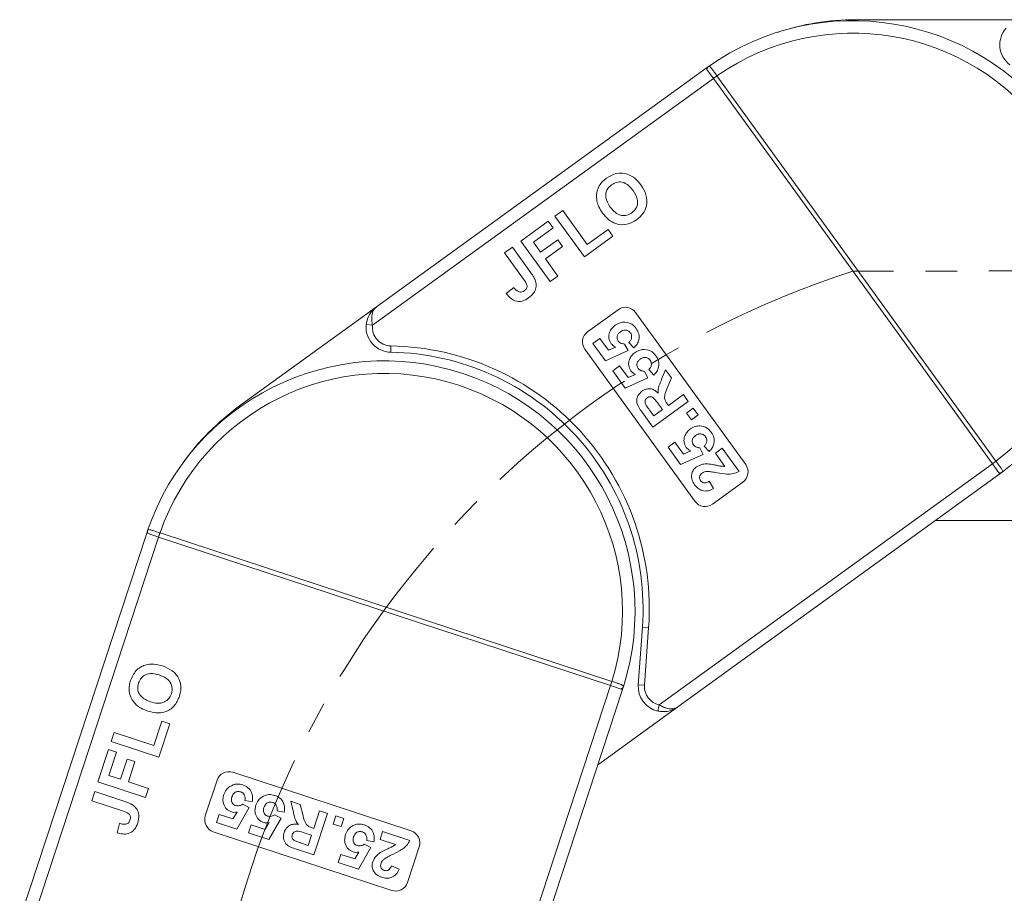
# Model space of a CAD drawing. Header units: millimetres. Extents: x 2628 to 3550, y -116 to 536.
# Tile 8 of 48: x 2937 to 3016, y 271 to 341. Entities that reach past the tile are written whole.
import ezdxf

# ---------------------------------------------------------------- set-up
doc = ezdxf.new("R2010")
doc.units = ezdxf.units.MM
doc.linetypes.add('CENTERX2', pattern=[20.32, 12.7, -2.54, 2.54, -2.54])

msp = doc.modelspace()

# ---------------------------------------------------------------- linework, layer by layer
at = {"color": 7, "linetype": 'Continuous', "lineweight": 15}
for p, q in [((3004.023, 341.136), (3017.523, 341.136)), ((2992.251, 337.396), (2992.06, 337.26)), ((2992.06, 337.26), (2965.735, 318.2)), ((2992.13, 337.162), (2992.06, 337.26)), ((2992.646, 336.45), (2992.13, 337.162)), ((2992.648, 336.447), (2992.931, 336.652)), ((2992.931, 336.652), (2992.929, 336.656)), ((3015.213, 305.878), (2992.931, 336.652)), ((2965.416, 316.734), (2992.646, 336.45)), ((2992.646, 336.45), (2992.648, 336.447)), ((2992.648, 336.447), (3014.929, 305.673)), ((2979.995, 325.438), (2980.618, 325.889)), ((2980.618, 325.889), (2982.573, 323.189)), ((2977.253, 323.453), (2979.455, 325.047)), ((2979.455, 325.047), (2979.846, 324.507)), ((2982.341, 322.198), (2979.995, 325.438)), ((2979.846, 324.507), (2978.267, 323.364)), ((2982.573, 323.189), (2984.234, 324.392)), ((2984.234, 324.392), (2984.625, 323.852)), ((2979.599, 320.213), (2977.253, 323.453)), ((2978.267, 323.364), (2978.839, 322.575)), ((2978.839, 322.575), (2980.21, 323.567)), ((2980.21, 323.567), (2980.6, 323.027)), ((2984.625, 323.852), (2982.341, 322.198)), ((2975.966, 322.521), (2976.589, 322.972)), ((2977.484, 320.424), (2975.966, 322.521)), ((2976.589, 322.972), (2978.068, 320.929)), ((2980.6, 323.027), (2979.23, 322.035)), ((2979.23, 322.035), (2980.222, 320.664)), ((2980.222, 320.664), (2979.599, 320.213)), ((2976.106, 319.267), (2976.699, 319.759)), ((2954.8, 310.283), (2965.735, 318.2)), ((2982.604, 316.216), (2985.034, 317.975)), ((2986.43, 317.752), (2995.227, 305.602)), ((2964.919, 316.786), (2965.416, 316.734)), ((2983.028, 315.28), (2983.573, 315.675)), ((2983.573, 315.675), (2984.257, 314.731)), ((2986.305, 314.938), (2985.902, 315.366)), ((2966.874, 314.58), (2966.883, 315.08)), ((2991.177, 302.669), (2982.381, 314.819)), ((2984.028, 313.899), (2983.028, 315.28)), ((2985.833, 314.708), (2984.028, 313.899)), ((2984.257, 314.731), (2984.843, 314.986)), ((2985.556, 315.232), (2985.833, 314.708)), ((2984.607, 313.1), (2985.152, 313.494)), ((2985.607, 311.718), (2984.607, 313.1)), ((2985.152, 313.494), (2985.836, 312.55)), ((2987.135, 313.051), (2987.412, 312.527)), ((2987.884, 312.758), (2987.481, 313.186)), ((2988.514, 312.413), (2988.827, 313.163)), ((2988.827, 313.163), (2989.288, 312.526)), ((2987.412, 312.527), (2985.607, 311.718)), ((2985.836, 312.55), (2986.422, 312.805)), ((2989.288, 312.526), (2988.936, 311.657)), ((2990.642, 310.655), (2987.807, 308.603)), ((2989.048, 310.332), (2990.248, 311.2)), ((2990.248, 311.2), (2990.642, 310.655)), ((2987.55, 309.953), (2987.885, 309.49)), ((2987.885, 309.49), (2988.576, 309.99)), ((2988.576, 309.99), (2988.258, 310.429)), ((2988.96, 310.454), (2989.048, 310.332)), ((2990.492, 309.715), (2991.037, 310.11)), ((2991.037, 310.11), (2991.432, 309.565)), ((2987.807, 308.603), (2986.946, 309.792)), ((2990.887, 309.17), (2990.492, 309.715)), ((2991.432, 309.565), (2990.887, 309.17)), ((2989.028, 306.993), (2989.573, 307.388)), ((2990.028, 305.612), (2989.028, 306.993)), ((2989.573, 307.388), (2990.256, 306.444)), ((2991.556, 306.945), (2991.833, 306.421)), ((2992.305, 306.652), (2991.902, 307.08)), ((2992.808, 306.517), (2993.353, 306.912)), ((2993.353, 306.912), (2994.695, 305.058)), ((2991.833, 306.421), (2990.028, 305.612)), ((2990.256, 306.444), (2990.843, 306.699)), ((2993.57, 305.463), (2992.808, 306.517)), ((3014.931, 305.67), (2988.323, 286.405)), ((3014.929, 305.673), (3015.213, 305.878)), ((3014.929, 305.673), (3014.931, 305.67)), ((3014.931, 305.67), (3015.447, 304.957)), ((3015.216, 305.874), (3015.213, 305.878)), ((2989.815, 286.251), (3015.518, 304.86)), ((3015.447, 304.957), (3015.518, 304.86)), ((2992.321, 304.281), (2992.663, 303.697)), ((2995.004, 304.205), (2992.574, 302.446)), ((3018.291, 301.136), (3010.374, 301.136)), ((2947.383, 300.127), (2937.238, 269.251)), ((2937.839, 267.877), (2948.333, 299.815)), ((2947.458, 300.35), (2947.383, 300.127)), ((2947.497, 300.09), (2947.383, 300.127)), ((2948.333, 299.815), (2947.497, 300.09)), ((2948.333, 299.815), (2948.336, 299.814)), ((2948.336, 299.814), (2948.445, 300.146)), ((2948.336, 299.814), (2984.431, 287.954)), ((2948.445, 300.146), (2948.441, 300.148)), ((2984.54, 288.287), (2948.445, 300.146)), ((2986.977, 292.619), (2986.647, 288.014)), ((2986.977, 292.619), (2987.476, 292.584)), ((2987.146, 287.978), (2987.476, 292.584)), ((2984.434, 287.953), (2974.18, 256.744)), ((2984.431, 287.954), (2984.54, 288.287)), ((2984.431, 287.954), (2984.434, 287.953)), ((2984.434, 287.953), (2985.27, 287.678)), ((2984.545, 288.285), (2984.54, 288.287)), ((2987.146, 287.978), (2986.647, 288.014)), ((2975.479, 257.494), (2985.384, 287.641)), ((2985.27, 287.678), (2985.384, 287.641)), ((2988.323, 286.405), (2988.217, 285.917)), ((2989.815, 286.251), (2983.402, 281.608)), ((2947.95, 283.167), (2948.591, 285.115)), ((2949.224, 284.907), (2948.344, 282.228)), ((2948.591, 285.115), (2949.224, 284.907)), ((2944.544, 283.476), (2944.784, 284.207)), ((2944.784, 284.207), (2947.95, 283.167)), ((2948.344, 282.228), (2944.544, 283.476)), ((2943.487, 280.261), (2944.335, 282.843)), ((2944.335, 282.843), (2944.969, 282.635)), ((2944.969, 282.635), (2944.361, 280.784)), ((2945.286, 280.479), (2945.814, 282.087)), ((2945.814, 282.087), (2946.448, 281.879)), ((2946.448, 281.879), (2945.92, 280.271)), ((2944.361, 280.784), (2945.286, 280.479)), ((2954.264, 281.025), (2968.514, 276.342)), ((2947.287, 279.012), (2943.487, 280.261)), ((2945.92, 280.271), (2947.527, 279.743)), ((2952.065, 277.537), (2953.002, 280.387)), ((2942.991, 278.751), (2943.231, 279.481)), ((2943.231, 279.481), (2945.627, 278.694)), ((2947.527, 279.743), (2947.287, 279.012)), ((2945.45, 277.942), (2942.991, 278.751)), ((2955.033, 278.471), (2955.565, 278.209)), ((2955.812, 278.673), (2955.234, 278.783)), ((2959.082, 277.923), (2958.896, 278.713)), ((2958.896, 278.713), (2959.643, 278.468)), ((2959.643, 278.468), (2959.868, 277.558)), ((2952.957, 277.028), (2953.168, 277.667)), ((2953.168, 277.667), (2954.275, 277.303)), ((2954.275, 277.303), (2954.6, 277.854)), ((2955.565, 278.209), (2954.577, 276.495)), ((2957.591, 277.631), (2958.123, 277.369)), ((2958.37, 277.832), (2957.792, 277.942)), ((2960.735, 276.55), (2961.198, 277.957)), ((2961.837, 277.747), (2960.745, 274.422)), ((2961.198, 277.957), (2961.837, 277.747)), ((2945.013, 276.197), (2945.204, 276.944)), ((2954.577, 276.495), (2952.957, 277.028)), ((2956.832, 276.463), (2957.158, 277.014)), ((2958.123, 277.369), (2957.135, 275.655)), ((2962.266, 276.897), (2962.477, 277.537)), ((2962.906, 276.687), (2962.266, 276.897)), ((2962.477, 277.537), (2963.116, 277.327)), ((2963.116, 277.327), (2962.906, 276.687)), ((2966.954, 271.592), (2952.703, 276.275)), ((2955.515, 276.187), (2955.725, 276.827)), ((2957.135, 275.655), (2955.515, 276.187)), ((2955.725, 276.827), (2956.832, 276.463)), ((2960.553, 275.996), (2960.039, 276.165)), ((2960.592, 276.597), (2960.735, 276.55)), ((2966.018, 275.665), (2966.228, 276.304)), ((2966.228, 276.304), (2968.402, 275.59)), ((2959.744, 275.365), (2960.287, 275.186)), ((2960.287, 275.186), (2960.553, 275.996)), ((2964.753, 275.277), (2965.285, 275.015)), ((2965.532, 275.479), (2964.954, 275.589)), ((2967.253, 275.259), (2966.018, 275.665)), ((2960.745, 274.422), (2959.349, 274.88)), ((2962.677, 273.834), (2962.887, 274.474)), ((2962.887, 274.474), (2963.994, 274.11)), ((2963.994, 274.11), (2964.32, 274.66)), ((2965.285, 275.015), (2964.297, 273.302)), ((2969.152, 275.08), (2968.216, 272.23)), ((2964.297, 273.302), (2962.677, 273.834)), ((2966.935, 273.569), (2967.554, 273.296))]:
    msp.add_line(p, q, dxfattribs=at)
at = {"color": 1, "linetype": 'CENTERX2', "lineweight": 13}
msp.add_line((3149.278, 321.136), (3003.789, 321.06), dxfattribs=at)
at = {"color": 7, "linetype": 'Continuous', "lineweight": 15}
for centre, radius, start, end in [((3003.789, 321.06), 20, 306.57889, 125.23182), ((3004.023, 321.136), 20, 90, 108.30599), ((3003.789, 321.06), 19, 306.96086, 124.84985), ((3017.523, 339.136), 2, 138.18969, 233.1301), ((2992.425, 337.158), 0.295, 126.17855, 179.15562), ((3003.193, 322.33), 17.624, 125.62008, 126.75806), ((2985.62, 317.165), 1, 35.90536, 125.90536), ((2966.908, 316.58), 2, 174.09504, 269.03546), ((2966.908, 316.58), 1.5, 174.09504, 269.03546), ((2983.19, 315.406), 1, 125.90536, 215.90536), ((2966.529, 294.083), 20.5, 355.90536, 89.03546), ((2966.529, 294.083), 21, 355.90536, 89.03546), ((2966.384, 293.884), 20, 342.48424, 161.13718), ((2966.384, 293.884), 19, 342.86622, 160.7552), ((2966.529, 294.083), 20, 125.90536, 144.21134), ((2994.417, 305.015), 1, 305.90536, 35.90536), ((3004.793, 320.12), 17.652, 305.05322, 306.18939), ((3015.535, 305.239), 0.295, 252.65509, 305.63216), ((2991.987, 303.256), 1, 215.90536, 305.90536), ((2947.739, 300.259), 0.295, 162.08391, 215.06098), ((2965.157, 294.563), 17.624, 161.52544, 162.66342), ((2967.748, 293.712), 17.652, 340.95858, 342.09475), ((2985.176, 287.958), 0.295, 288.56044, 341.53751), ((2988.642, 287.871), 2, 175.90536, 257.71567), ((2988.642, 287.871), 1.5, 175.90536, 257.71567), ((2953.952, 280.075), 1, 71.81071, 161.81071), ((2953.015, 277.225), 1, 161.81071, 251.81071), ((2968.202, 275.392), 1, 341.81071, 71.81071), ((2967.266, 272.542), 1, 251.81071, 341.81071)]:
    msp.add_arc(centre, radius, start, end, dxfattribs=at)
at = {"color": 1, "linetype": 'CENTERX2', "lineweight": 13}
msp.add_arc((3026.866, 249.75), 74.951, 107.93275, 251.59403, dxfattribs=at)
at = {"color": 7, "linetype": 'Continuous', "lineweight": 15}
for points, knots in [([(2992.251, 337.396), (2992.241, 337.389), (2992.185, 337.35), (2992.116, 337.301), (2992.06, 337.26), (2992.06, 337.26)], [0, 0, 0, 0, 0.17537, 0.987913, 1, 1, 1, 1]), ([(2992.929, 336.656), (2992.921, 336.666), (2992.849, 336.767), (2992.712, 336.959), (2992.54, 337.195), (2992.403, 337.359), (2992.315, 337.425), (2992.269, 337.404), (2992.251, 337.396)], [0, 0, 0, 0, 0.0234843, 0.2373073, 0.4510924, 0.6637685, 0.8705553, 1, 1, 1, 1]), ([(2984.114, 328.484), (2984.372, 328.635), (2984.887, 328.938), (2985.755, 328.869), (2986.422, 328.477), (2986.715, 328.115), (2986.862, 327.934)], [0, 0, 0, 0, 0.279831, 0.558669, 0.779006, 1, 1, 1, 1]), ([(2983.523, 327.862), (2983.617, 327.994), (2983.784, 328.23), (2984.013, 328.406), (2984.114, 328.484)], [0, 0, 0, 0, 0.559564, 1, 1, 1, 1]), ([(2986.227, 327.498), (2986.11, 327.646), (2985.877, 327.94), (2985.396, 328.191), (2984.895, 328.179), (2984.64, 328.026), (2984.513, 327.949)], [0, 0, 0, 0, 0.281087, 0.560013, 0.779691, 1, 1, 1, 1]), ([(2983.347, 326.622), (2983.318, 326.863), (2983.266, 327.295), (2983.445, 327.689), (2983.523, 327.862)], [0, 0, 0, 0, 0.559956, 1, 1, 1, 1]), ([(2984.513, 327.949), (2984.371, 327.82), (2984.089, 327.561), (2983.983, 326.843), (2984.246, 326.423), (2984.406, 326.166)], [0, 0, 0, 0, 0.280278, 0.559877, 1, 1, 1, 1]), ([(2986.137, 325.706), (2986.276, 325.838), (2986.555, 326.1), (2986.649, 326.821), (2986.387, 327.241), (2986.227, 327.498)], [0, 0, 0, 0, 0.279991, 0.559768, 1, 1, 1, 1]), ([(2986.862, 327.934), (2987.019, 327.682), (2987.333, 327.182), (2987.376, 326.327), (2987.063, 325.616), (2986.707, 325.317), (2986.529, 325.167)], [0, 0, 0, 0, 0.280551, 0.5594882, 0.779434, 1, 1, 1, 1]), ([(2983.799, 325.693), (2983.689, 325.854), (2983.492, 326.142), (2983.391, 326.475), (2983.347, 326.622)], [0, 0, 0, 0, 0.560171, 1, 1, 1, 1]), ([(2986.529, 325.167), (2986.274, 325.015), (2985.764, 324.712), (2984.902, 324.772), (2984.236, 325.154), (2983.945, 325.513), (2983.799, 325.693)], [0, 0, 0, 0, 0.279942, 0.558704, 0.779045, 1, 1, 1, 1]), ([(2984.406, 326.166), (2984.525, 326.018), (2984.761, 325.723), (2985.247, 325.479), (2985.749, 325.481), (2986.008, 325.631), (2986.137, 325.706)], [0, 0, 0, 0, 0.281021, 0.560116, 0.779939, 1, 1, 1, 1]), ([(2978.068, 320.929), (2978.151, 320.812), (2978.301, 320.603), (2978.399, 320.366), (2978.443, 320.262)], [0, 0, 0, 0, 0.560294, 1, 1, 1, 1]), ([(2977.538, 319.48), (2977.609, 319.54), (2977.717, 319.629), (2977.776, 319.809), (2977.732, 320.085), (2977.594, 320.273), (2977.484, 320.424)], [0, 0, 0, 0, 0.249396, 0.374426, 0.499454, 1, 1, 1, 1]), ([(2978.443, 320.262), (2978.47, 320.118), (2978.524, 319.828), (2978.356, 319.309), (2978.066, 319.062), (2977.888, 318.911)], [0, 0, 0, 0, 0.2801216, 0.5603549, 1, 1, 1, 1]), ([(2976.699, 319.759), (2976.759, 319.684), (2976.866, 319.549), (2977.011, 319.457), (2977.075, 319.417)], [0, 0, 0, 0, 0.561018, 1, 1, 1, 1]), ([(2977.075, 319.417), (2977.118, 319.403), (2977.205, 319.374), (2977.373, 319.383), (2977.475, 319.443), (2977.538, 319.48)], [0, 0, 0, 0, 0.280672, 0.560844, 1, 1, 1, 1]), ([(2977.888, 318.911), (2977.722, 318.809), (2977.39, 318.604), (2976.817, 318.637), (2976.392, 318.911), (2976.201, 319.148), (2976.106, 319.267)], [0, 0, 0, 0, 0.280246, 0.558416, 0.778827, 1, 1, 1, 1]), ([(2965.735, 318.2), (2965.733, 318.198), (2965.724, 318.192), (2965.693, 318.169), (2965.658, 318.141), (2965.458, 317.976), (2965.194, 317.666), (2964.981, 317.187), (2964.936, 316.897), (2964.919, 316.786)], [0, 0, 0, 0, 0.005088, 0.020369, 0.070807, 0.089086, 0.500311, 0.809226, 1, 1, 1, 1]), ([(2965.735, 318.2), (2965.734, 318.199), (2965.732, 318.198), (2965.727, 318.194), (2965.721, 318.189), (2965.709, 318.18), (2965.691, 318.166), (2965.671, 318.149), (2965.638, 318.118), (2965.583, 318.058), (2965.482, 317.915), (2965.416, 317.743), (2965.359, 317.468), (2965.342, 317.165), (2965.394, 316.864), (2965.416, 316.734)], [0, 0, 0, 0, 0.0040759, 0.005312, 0.0138325, 0.0234994, 0.0399385, 0.0679586, 0.0859142, 0.1471881, 0.2568342, 0.4847154, 0.5266974, 0.7953711, 1, 1, 1, 1]), ([(2984.813, 316.739), (2984.943, 316.817), (2985.176, 316.957), (2985.446, 316.971), (2985.565, 316.977)], [0, 0, 0, 0, 0.5595341, 1, 1, 1, 1]), ([(2985.565, 316.977), (2985.77, 316.944), (2986.138, 316.886), (2986.376, 316.604), (2986.481, 316.48)], [0, 0, 0, 0, 0.558353, 1, 1, 1, 1]), ([(2984.484, 315.259), (2984.408, 315.4), (2984.257, 315.683), (2984.325, 316.141), (2984.523, 316.501), (2984.716, 316.659), (2984.813, 316.739)], [0, 0, 0, 0, 0.2790069, 0.5586194, 0.7790735, 1, 1, 1, 1]), ([(2985.22, 316.202), (2985.157, 316.152), (2985.033, 316.053), (2984.939, 315.843), (2984.952, 315.632), (2985.018, 315.525), (2985.05, 315.471)], [0, 0, 0, 0, 0.280898, 0.55946, 0.779497, 1, 1, 1, 1]), ([(2986.025, 316.115), (2985.966, 316.179), (2985.85, 316.306), (2985.606, 316.366), (2985.389, 316.312), (2985.276, 316.239), (2985.22, 316.202)], [0, 0, 0, 0, 0.279573, 0.558664, 0.778923, 1, 1, 1, 1]), ([(2986.481, 316.48), (2986.564, 316.341), (2986.731, 316.065), (2986.726, 315.599), (2986.566, 315.213), (2986.392, 315.03), (2986.305, 314.938)], [0, 0, 0, 0, 0.2799484, 0.5590305, 0.7793307, 1, 1, 1, 1]), ([(2985.05, 315.471), (2985.086, 315.43), (2985.157, 315.348), (2985.333, 315.258), (2985.471, 315.242), (2985.556, 315.232)], [0, 0, 0, 0, 0.279963, 0.560065, 1, 1, 1, 1]), ([(2985.902, 315.366), (2985.955, 315.424), (2986.062, 315.538), (2986.125, 315.751), (2986.117, 315.955), (2986.055, 316.062), (2986.025, 316.115)], [0, 0, 0, 0, 0.2803, 0.559961, 0.780042, 1, 1, 1, 1]), ([(2984.843, 314.986), (2984.766, 315.024), (2984.627, 315.09), (2984.527, 315.208), (2984.484, 315.259)], [0, 0, 0, 0, 0.559888, 1, 1, 1, 1]), ([(2986.392, 314.558), (2986.522, 314.636), (2986.755, 314.776), (2987.025, 314.79), (2987.144, 314.796)], [0, 0, 0, 0, 0.559534, 1, 1, 1, 1]), ([(2987.144, 314.796), (2987.349, 314.763), (2987.716, 314.705), (2987.954, 314.423), (2988.06, 314.299)], [0, 0, 0, 0, 0.558353, 1, 1, 1, 1]), ([(2986.063, 313.078), (2985.987, 313.22), (2985.836, 313.502), (2985.904, 313.96), (2986.102, 314.32), (2986.295, 314.479), (2986.392, 314.558)], [0, 0, 0, 0, 0.279007, 0.558619, 0.779074, 1, 1, 1, 1]), ([(2986.799, 314.021), (2986.736, 313.971), (2986.612, 313.872), (2986.518, 313.662), (2986.531, 313.451), (2986.597, 313.344), (2986.629, 313.29)], [0, 0, 0, 0, 0.280898, 0.55946, 0.779497, 1, 1, 1, 1]), ([(2987.603, 313.934), (2987.545, 313.998), (2987.429, 314.125), (2987.185, 314.185), (2986.968, 314.131), (2986.855, 314.058), (2986.799, 314.021)], [0, 0, 0, 0, 0.2795727, 0.5586639, 0.7789233, 1, 1, 1, 1]), ([(2987.481, 313.186), (2987.534, 313.243), (2987.641, 313.357), (2987.704, 313.57), (2987.696, 313.774), (2987.634, 313.881), (2987.603, 313.934)], [0, 0, 0, 0, 0.2803, 0.559961, 0.780042, 1, 1, 1, 1]), ([(2988.06, 314.299), (2988.143, 314.161), (2988.31, 313.884), (2988.305, 313.418), (2988.145, 313.033), (2987.971, 312.849), (2987.884, 312.758)], [0, 0, 0, 0, 0.279948, 0.559031, 0.779331, 1, 1, 1, 1]), ([(2986.422, 312.805), (2986.344, 312.843), (2986.206, 312.91), (2986.106, 313.027), (2986.063, 313.078)], [0, 0, 0, 0, 0.559888, 1, 1, 1, 1]), ([(2986.629, 313.29), (2986.665, 313.249), (2986.736, 313.168), (2986.912, 313.077), (2987.05, 313.061), (2987.135, 313.051)], [0, 0, 0, 0, 0.279963, 0.560065, 1, 1, 1, 1]), ([(2988.229, 311.315), (2988.228, 311.446), (2988.226, 311.661), (2988.317, 311.948), (2988.41, 312.183), (2988.48, 312.336), (2988.514, 312.413)], [0, 0, 0, 0, 0.339579, 0.559591, 0.779787, 1, 1, 1, 1]), ([(2986.946, 309.792), (2986.855, 309.923), (2986.673, 310.182), (2986.503, 310.56), (2986.528, 310.882), (2986.638, 311.187), (2986.816, 311.352), (2986.935, 311.461)], [0, 0, 0, 0, 0.251143, 0.500527, 0.625735, 0.75105, 1, 1, 1, 1]), ([(2986.935, 311.461), (2987.051, 311.531), (2987.283, 311.67), (2987.675, 311.673), (2987.996, 311.53), (2988.152, 311.387), (2988.229, 311.315)], [0, 0, 0, 0, 0.279954, 0.558933, 0.779174, 1, 1, 1, 1]), ([(2988.936, 311.657), (2988.838, 311.43), (2988.702, 311.115), (2988.791, 310.682), (2988.903, 310.53), (2988.96, 310.454)], [0, 0, 0, 0, 0.5610215, 0.7792953, 1, 1, 1, 1]), ([(2987.355, 310.934), (2987.311, 310.897), (2987.224, 310.822), (2987.159, 310.617), (2987.212, 310.478), (2987.245, 310.393)], [0, 0, 0, 0, 0.281129, 0.561183, 1, 1, 1, 1]), ([(2988.258, 310.429), (2988.147, 310.593), (2988.009, 310.799), (2987.777, 310.988), (2987.632, 311.031), (2987.481, 311.012), (2987.397, 310.96), (2987.355, 310.934)], [0, 0, 0, 0, 0.500962, 0.625785, 0.750436, 0.875032, 1, 1, 1, 1]), ([(2987.245, 310.393), (2987.3, 310.31), (2987.398, 310.161), (2987.503, 310.017), (2987.55, 309.953)], [0, 0, 0, 0, 0.559921, 1, 1, 1, 1]), ([(2990.484, 306.972), (2990.408, 307.114), (2990.257, 307.396), (2990.324, 307.854), (2990.523, 308.214), (2990.716, 308.373), (2990.813, 308.452)], [0, 0, 0, 0, 0.279007, 0.558619, 0.779074, 1, 1, 1, 1]), ([(2990.813, 308.452), (2990.943, 308.53), (2991.176, 308.67), (2991.446, 308.684), (2991.565, 308.69)], [0, 0, 0, 0, 0.559534, 1, 1, 1, 1]), ([(2991.565, 308.69), (2991.77, 308.657), (2992.137, 308.599), (2992.375, 308.317), (2992.48, 308.193)], [0, 0, 0, 0, 0.558353, 1, 1, 1, 1]), ([(2991.219, 307.915), (2991.157, 307.865), (2991.033, 307.766), (2990.938, 307.556), (2990.952, 307.345), (2991.017, 307.238), (2991.05, 307.184)], [0, 0, 0, 0, 0.2808976, 0.5594604, 0.779497, 1, 1, 1, 1]), ([(2992.024, 307.828), (2991.966, 307.892), (2991.85, 308.019), (2991.606, 308.079), (2991.389, 308.025), (2991.276, 307.952), (2991.219, 307.915)], [0, 0, 0, 0, 0.279573, 0.558664, 0.778923, 1, 1, 1, 1]), ([(2991.902, 307.08), (2991.955, 307.137), (2992.062, 307.251), (2992.125, 307.464), (2992.117, 307.668), (2992.055, 307.775), (2992.024, 307.828)], [0, 0, 0, 0, 0.2803, 0.559961, 0.780042, 1, 1, 1, 1]), ([(2992.48, 308.193), (2992.564, 308.054), (2992.731, 307.778), (2992.726, 307.312), (2992.566, 306.927), (2992.392, 306.743), (2992.305, 306.652)], [0, 0, 0, 0, 0.279948, 0.559031, 0.779331, 1, 1, 1, 1]), ([(2990.843, 306.699), (2990.765, 306.737), (2990.626, 306.804), (2990.527, 306.921), (2990.484, 306.972)], [0, 0, 0, 0, 0.559888, 1, 1, 1, 1]), ([(2991.05, 307.184), (2991.086, 307.143), (2991.157, 307.062), (2991.332, 306.971), (2991.471, 306.955), (2991.556, 306.945)], [0, 0, 0, 0, 0.279963, 0.560065, 1, 1, 1, 1]), ([(2991.148, 303.989), (2991.067, 304.118), (2990.905, 304.374), (2990.881, 304.809), (2991.02, 305.182), (2991.199, 305.339), (2991.289, 305.417)], [0, 0, 0, 0, 0.280568, 0.55975, 0.779795, 1, 1, 1, 1]), ([(2991.289, 305.417), (2991.448, 305.504), (2991.733, 305.659), (2992.056, 305.658), (2992.199, 305.657)], [0, 0, 0, 0, 0.558458, 1, 1, 1, 1]), ([(2992.199, 305.657), (2992.355, 305.639), (2992.613, 305.608), (2992.965, 305.53), (2993.264, 305.462), (2993.468, 305.463), (2993.57, 305.463)], [0, 0, 0, 0, 0.339985, 0.560186, 0.78038, 1, 1, 1, 1]), ([(3015.707, 304.999), (3015.716, 305.007), (3015.742, 305.031), (3015.743, 305.094), (3015.684, 305.218), (3015.555, 305.409), (3015.389, 305.638), (3015.269, 305.801), (3015.216, 305.874)], [0, 0, 0, 0, 0.07361, 0.225281, 0.412719, 0.616054, 0.826783, 1, 1, 1, 1]), ([(2991.757, 304.925), (2991.706, 304.884), (2991.604, 304.801), (2991.529, 304.625), (2991.546, 304.452), (2991.601, 304.364), (2991.628, 304.32)], [0, 0, 0, 0, 0.280664, 0.559461, 0.779366, 1, 1, 1, 1]), ([(2992.163, 305.055), (2992.082, 305.046), (2991.937, 305.032), (2991.812, 304.958), (2991.757, 304.925)], [0, 0, 0, 0, 0.560117, 1, 1, 1, 1]), ([(2992.935, 304.952), (2992.792, 304.979), (2992.536, 305.027), (2992.277, 305.046), (2992.163, 305.055)], [0, 0, 0, 0, 0.560235, 1, 1, 1, 1]), ([(2994.695, 305.058), (2994.541, 304.987), (2994.233, 304.845), (2993.621, 304.832), (2993.195, 304.907), (2992.935, 304.952)], [0, 0, 0, 0, 0.279551, 0.559332, 1, 1, 1, 1]), ([(3015.518, 304.86), (3015.518, 304.861), (3015.574, 304.901), (3015.643, 304.951), (3015.697, 304.992), (3015.707, 304.999)], [0, 0, 0, 0, 0.0120871, 0.8246302, 1, 1, 1, 1]), ([(2992.663, 303.697), (2992.518, 303.623), (2992.231, 303.474), (2991.761, 303.49), (2991.391, 303.696), (2991.229, 303.891), (2991.148, 303.989)], [0, 0, 0, 0, 0.280752, 0.55897, 0.779275, 1, 1, 1, 1]), ([(2991.628, 304.32), (2991.66, 304.282), (2991.722, 304.207), (2991.859, 304.143), (2992.076, 304.138), (2992.22, 304.222), (2992.321, 304.281)], [0, 0, 0, 0, 0.187236, 0.374084, 0.560696, 1, 1, 1, 1]), ([(2947.458, 300.35), (2947.454, 300.339), (2947.432, 300.274), (2947.405, 300.194), (2947.383, 300.128), (2947.383, 300.127)], [0, 0, 0, 0, 0.17537, 0.987913, 1, 1, 1, 1]), ([(2948.441, 300.148), (2948.429, 300.152), (2948.311, 300.192), (2948.088, 300.267), (2947.81, 300.357), (2947.603, 300.409), (2947.493, 300.411), (2947.468, 300.367), (2947.458, 300.35)], [0, 0, 0, 0, 0.023484, 0.237307, 0.451092, 0.663769, 0.870555, 1, 1, 1, 1]), ([(2946.094, 288.359), (2946.214, 288.633), (2946.453, 289.181), (2947.197, 289.633), (2947.967, 289.707), (2948.417, 289.586), (2948.642, 289.525)], [0, 0, 0, 0, 0.279831, 0.558669, 0.779006, 1, 1, 1, 1]), ([(2948.642, 289.525), (2948.917, 289.414), (2949.465, 289.192), (2950.001, 288.526), (2950.164, 287.766), (2950.051, 287.315), (2949.995, 287.089)], [0, 0, 0, 0, 0.280551, 0.559488, 0.779434, 1, 1, 1, 1]), ([(2948.384, 288.8), (2948.202, 288.851), (2947.841, 288.953), (2947.304, 288.874), (2946.905, 288.571), (2946.788, 288.297), (2946.73, 288.16)], [0, 0, 0, 0, 0.281087, 0.560013, 0.779691, 1, 1, 1, 1]), ([(2949.361, 287.296), (2949.397, 287.484), (2949.469, 287.86), (2949.123, 288.499), (2948.664, 288.686), (2948.384, 288.8)], [0, 0, 0, 0, 0.279991, 0.559768, 1, 1, 1, 1]), ([(2945.98, 287.509), (2945.978, 287.671), (2945.976, 287.96), (2946.058, 288.237), (2946.094, 288.359)], [0, 0, 0, 0, 0.559564, 1, 1, 1, 1]), ([(2946.73, 288.16), (2946.692, 287.972), (2946.615, 287.598), (2946.95, 286.953), (2947.409, 286.767), (2947.69, 286.653)], [0, 0, 0, 0, 0.280278, 0.559877, 1, 1, 1, 1]), ([(2985.456, 287.865), (2985.459, 287.876), (2985.466, 287.912), (2985.43, 287.962), (2985.309, 288.028), (2985.093, 288.108), (2984.824, 288.196), (2984.632, 288.257), (2984.545, 288.285)], [0, 0, 0, 0, 0.07361, 0.225281, 0.412719, 0.616054, 0.826783, 1, 1, 1, 1]), ([(2985.384, 287.641), (2985.385, 287.642), (2985.406, 287.707), (2985.432, 287.788), (2985.453, 287.853), (2985.456, 287.865)], [0, 0, 0, 0, 0.0120871, 0.8246302, 1, 1, 1, 1]), ([(2946.565, 286.401), (2946.399, 286.58), (2946.104, 286.899), (2946.018, 287.323), (2945.98, 287.509)], [0, 0, 0, 0, 0.559956, 1, 1, 1, 1]), ([(2949.995, 287.089), (2949.877, 286.816), (2949.642, 286.272), (2948.909, 285.815), (2948.146, 285.734), (2947.699, 285.854), (2947.475, 285.914)], [0, 0, 0, 0, 0.2799425, 0.558704, 0.7790449, 1, 1, 1, 1]), ([(2947.69, 286.653), (2947.873, 286.603), (2948.237, 286.502), (2948.773, 286.59), (2949.18, 286.886), (2949.301, 287.159), (2949.361, 287.296)], [0, 0, 0, 0, 0.281021, 0.560116, 0.779939, 1, 1, 1, 1]), ([(2947.475, 285.914), (2947.291, 285.98), (2946.963, 286.098), (2946.687, 286.308), (2946.565, 286.401)], [0, 0, 0, 0, 0.560171, 1, 1, 1, 1]), ([(2988.323, 286.405), (2988.38, 286.374), (2988.496, 286.309), (2988.689, 286.223), (2988.901, 286.15), (2989.07, 286.114), (2989.281, 286.09), (2989.465, 286.1), (2989.633, 286.151), (2989.706, 286.185), (2989.746, 286.206), (2989.769, 286.22), (2989.788, 286.232), (2989.8, 286.24), (2989.807, 286.245), (2989.812, 286.248), (2989.814, 286.25), (2989.815, 286.251)], [0, 0, 0, 0, 0.101029, 0.204946, 0.337168, 0.474297, 0.5162, 0.743651, 0.85309, 0.914248, 0.93217, 0.960137, 0.976545, 0.986194, 0.994698, 0.995932, 1, 1, 1, 1]), ([(2989.815, 286.251), (2989.813, 286.249), (2989.804, 286.243), (2989.773, 286.221), (2989.735, 286.196), (2989.516, 286.058), (2989.139, 285.904), (2988.617, 285.85), (2988.327, 285.898), (2988.217, 285.917)], [0, 0, 0, 0, 0.005088, 0.020369, 0.070807, 0.089086, 0.500311, 0.809226, 1, 1, 1, 1]), ([(2954.017, 279.89), (2954.203, 279.983), (2954.535, 280.151), (2954.892, 280.063), (2955.05, 280.024)], [0, 0, 0, 0, 0.558353, 1, 1, 1, 1]), ([(2955.05, 280.024), (2955.199, 279.961), (2955.497, 279.835), (2955.766, 279.455), (2955.862, 279.048), (2955.829, 278.798), (2955.812, 278.673)], [0, 0, 0, 0, 0.279948, 0.559031, 0.779331, 1, 1, 1, 1]), ([(2954.149, 277.864), (2954.005, 277.934), (2953.717, 278.075), (2953.503, 278.485), (2953.453, 278.893), (2953.516, 279.135), (2953.548, 279.256)], [0, 0, 0, 0, 0.279007, 0.558619, 0.779074, 1, 1, 1, 1]), ([(2953.548, 279.256), (2953.607, 279.396), (2953.714, 279.646), (2953.925, 279.815), (2954.017, 279.89)], [0, 0, 0, 0, 0.5595341, 1, 1, 1, 1]), ([(2954.895, 279.461), (2954.811, 279.479), (2954.642, 279.513), (2954.409, 279.418), (2954.264, 279.248), (2954.216, 279.123), (2954.192, 279.06)], [0, 0, 0, 0, 0.279573, 0.558664, 0.778923, 1, 1, 1, 1]), ([(2955.234, 278.783), (2955.244, 278.86), (2955.264, 279.016), (2955.19, 279.225), (2955.064, 279.386), (2954.951, 279.436), (2954.895, 279.461)], [0, 0, 0, 0, 0.2803, 0.559961, 0.780042, 1, 1, 1, 1]), ([(2956.575, 279.049), (2956.76, 279.143), (2957.092, 279.311), (2957.45, 279.223), (2957.608, 279.184)], [0, 0, 0, 0, 0.558353, 1, 1, 1, 1]), ([(2945.627, 278.694), (2945.763, 278.648), (2946.007, 278.567), (2946.225, 278.433), (2946.322, 278.374)], [0, 0, 0, 0, 0.560294, 1, 1, 1, 1]), ([(2954.192, 279.06), (2954.171, 278.983), (2954.129, 278.829), (2954.175, 278.604), (2954.31, 278.441), (2954.425, 278.393), (2954.483, 278.368)], [0, 0, 0, 0, 0.280898, 0.55946, 0.779497, 1, 1, 1, 1]), ([(2954.483, 278.368), (2954.536, 278.356), (2954.642, 278.331), (2954.837, 278.361), (2954.959, 278.429), (2955.033, 278.471)], [0, 0, 0, 0, 0.279963, 0.560065, 1, 1, 1, 1]), ([(2956.707, 277.024), (2956.563, 277.094), (2956.274, 277.234), (2956.061, 277.645), (2956.011, 278.053), (2956.074, 278.294), (2956.106, 278.415)], [0, 0, 0, 0, 0.279007, 0.558619, 0.779074, 1, 1, 1, 1]), ([(2956.106, 278.415), (2956.165, 278.555), (2956.272, 278.805), (2956.482, 278.975), (2956.575, 279.049)], [0, 0, 0, 0, 0.559534, 1, 1, 1, 1]), ([(2957.453, 278.621), (2957.368, 278.638), (2957.2, 278.673), (2956.967, 278.578), (2956.822, 278.408), (2956.774, 278.282), (2956.75, 278.219)], [0, 0, 0, 0, 0.279573, 0.558664, 0.778923, 1, 1, 1, 1]), ([(2957.792, 277.942), (2957.802, 278.02), (2957.822, 278.175), (2957.748, 278.385), (2957.621, 278.545), (2957.509, 278.596), (2957.453, 278.621)], [0, 0, 0, 0, 0.2803, 0.559961, 0.780042, 1, 1, 1, 1]), ([(2957.608, 279.184), (2957.757, 279.12), (2958.055, 278.994), (2958.324, 278.614), (2958.42, 278.208), (2958.387, 277.958), (2958.37, 277.832)], [0, 0, 0, 0, 0.279948, 0.559031, 0.779331, 1, 1, 1, 1]), ([(2946.047, 277.21), (2946.07, 277.3), (2946.105, 277.435), (2946.047, 277.616), (2945.85, 277.814), (2945.628, 277.885), (2945.45, 277.942)], [0, 0, 0, 0, 0.2493961, 0.3744258, 0.4994543, 1, 1, 1, 1]), ([(2946.322, 278.374), (2946.429, 278.273), (2946.642, 278.07), (2946.81, 277.551), (2946.72, 277.181), (2946.665, 276.955)], [0, 0, 0, 0, 0.280122, 0.560355, 1, 1, 1, 1]), ([(2954.6, 277.854), (2954.515, 277.839), (2954.364, 277.811), (2954.214, 277.848), (2954.149, 277.864)], [0, 0, 0, 0, 0.559888, 1, 1, 1, 1]), ([(2956.75, 278.219), (2956.728, 278.142), (2956.686, 277.989), (2956.733, 277.763), (2956.867, 277.601), (2956.983, 277.552), (2957.041, 277.528)], [0, 0, 0, 0, 0.280898, 0.55946, 0.779497, 1, 1, 1, 1]), ([(2957.041, 277.528), (2957.094, 277.516), (2957.2, 277.491), (2957.395, 277.521), (2957.517, 277.589), (2957.591, 277.631)], [0, 0, 0, 0, 0.279963, 0.560065, 1, 1, 1, 1]), ([(2959.496, 276.866), (2959.418, 276.971), (2959.29, 277.145), (2959.195, 277.43), (2959.133, 277.675), (2959.099, 277.84), (2959.082, 277.923)], [0, 0, 0, 0, 0.339579, 0.559591, 0.779787, 1, 1, 1, 1]), ([(2946.665, 276.955), (2946.59, 276.774), (2946.441, 276.413), (2945.958, 276.104), (2945.453, 276.077), (2945.16, 276.157), (2945.013, 276.197)], [0, 0, 0, 0, 0.280246, 0.558416, 0.778827, 1, 1, 1, 1]), ([(2945.204, 276.944), (2945.297, 276.918), (2945.463, 276.871), (2945.634, 276.882), (2945.709, 276.887)], [0, 0, 0, 0, 0.561018, 1, 1, 1, 1]), ([(2945.709, 276.887), (2945.753, 276.901), (2945.84, 276.929), (2945.971, 277.034), (2946.018, 277.143), (2946.047, 277.21)], [0, 0, 0, 0, 0.280672, 0.560844, 1, 1, 1, 1]), ([(2957.158, 277.014), (2957.073, 276.998), (2956.921, 276.971), (2956.772, 277.008), (2956.707, 277.024)], [0, 0, 0, 0, 0.5598879, 1, 1, 1, 1]), ([(2958.362, 276.225), (2958.415, 276.35), (2958.521, 276.599), (2958.837, 276.832), (2959.181, 276.904), (2959.391, 276.878), (2959.496, 276.866)], [0, 0, 0, 0, 0.279954, 0.558933, 0.779174, 1, 1, 1, 1]), ([(2959.868, 277.558), (2959.922, 277.317), (2959.996, 276.981), (2960.322, 276.683), (2960.502, 276.626), (2960.592, 276.597)], [0, 0, 0, 0, 0.561022, 0.779295, 1, 1, 1, 1]), ([(2963.737, 276.696), (2963.922, 276.79), (2964.254, 276.958), (2964.612, 276.869), (2964.77, 276.83)], [0, 0, 0, 0, 0.558353, 1, 1, 1, 1]), ([(2964.77, 276.83), (2964.919, 276.767), (2965.216, 276.641), (2965.486, 276.261), (2965.582, 275.855), (2965.549, 275.604), (2965.532, 275.479)], [0, 0, 0, 0, 0.2799484, 0.5590305, 0.7793307, 1, 1, 1, 1]), ([(2959.349, 274.88), (2959.199, 274.932), (2958.9, 275.036), (2958.541, 275.242), (2958.371, 275.518), (2958.282, 275.829), (2958.33, 276.067), (2958.362, 276.225)], [0, 0, 0, 0, 0.2511432, 0.5005272, 0.6257353, 0.7510496, 1, 1, 1, 1]), ([(2959.011, 276.045), (2958.997, 275.989), (2958.971, 275.878), (2959.038, 275.673), (2959.163, 275.592), (2959.239, 275.542)], [0, 0, 0, 0, 0.281129, 0.561183, 1, 1, 1, 1]), ([(2960.039, 276.165), (2959.852, 276.233), (2959.62, 276.319), (2959.321, 276.336), (2959.179, 276.286), (2959.067, 276.182), (2959.029, 276.09), (2959.011, 276.045)], [0, 0, 0, 0, 0.500962, 0.625785, 0.750436, 0.875032, 1, 1, 1, 1]), ([(2963.868, 274.671), (2963.724, 274.741), (2963.436, 274.881), (2963.222, 275.291), (2963.172, 275.7), (2963.236, 275.941), (2963.267, 276.062)], [0, 0, 0, 0, 0.279007, 0.558619, 0.779074, 1, 1, 1, 1]), ([(2963.267, 276.062), (2963.327, 276.202), (2963.433, 276.452), (2963.644, 276.621), (2963.737, 276.696)], [0, 0, 0, 0, 0.559534, 1, 1, 1, 1]), ([(2964.615, 276.268), (2964.53, 276.285), (2964.362, 276.32), (2964.128, 276.225), (2963.984, 276.054), (2963.936, 275.929), (2963.911, 275.866)], [0, 0, 0, 0, 0.2795727, 0.5586639, 0.7789233, 1, 1, 1, 1]), ([(2964.954, 275.589), (2964.964, 275.667), (2964.983, 275.822), (2964.909, 276.031), (2964.783, 276.192), (2964.671, 276.242), (2964.615, 276.268)], [0, 0, 0, 0, 0.2803, 0.559961, 0.780042, 1, 1, 1, 1]), ([(2959.239, 275.542), (2959.332, 275.507), (2959.499, 275.444), (2959.669, 275.389), (2959.744, 275.365)], [0, 0, 0, 0, 0.559921, 1, 1, 1, 1]), ([(2963.911, 275.866), (2963.89, 275.789), (2963.848, 275.636), (2963.895, 275.41), (2964.029, 275.247), (2964.145, 275.199), (2964.203, 275.175)], [0, 0, 0, 0, 0.280898, 0.55946, 0.779497, 1, 1, 1, 1]), ([(2964.203, 275.175), (2964.256, 275.162), (2964.362, 275.138), (2964.557, 275.167), (2964.678, 275.236), (2964.753, 275.277)], [0, 0, 0, 0, 0.279963, 0.560065, 1, 1, 1, 1]), ([(2966.029, 274.612), (2966.167, 274.688), (2966.393, 274.814), (2966.724, 274.958), (2967.006, 275.078), (2967.171, 275.199), (2967.253, 275.259)], [0, 0, 0, 0, 0.339985, 0.560186, 0.78038, 1, 1, 1, 1]), ([(2968.402, 275.59), (2968.319, 275.442), (2968.152, 275.147), (2967.665, 274.777), (2967.276, 274.587), (2967.038, 274.472)], [0, 0, 0, 0, 0.279551, 0.559332, 1, 1, 1, 1]), ([(2964.32, 274.66), (2964.235, 274.645), (2964.083, 274.618), (2963.934, 274.654), (2963.868, 274.671)], [0, 0, 0, 0, 0.559888, 1, 1, 1, 1]), ([(2965.433, 273.884), (2965.511, 274.047), (2965.651, 274.34), (2965.913, 274.528), (2966.029, 274.612)], [0, 0, 0, 0, 0.558458, 1, 1, 1, 1]), ([(2967.038, 274.472), (2966.907, 274.41), (2966.672, 274.299), (2966.45, 274.162), (2966.353, 274.102)], [0, 0, 0, 0, 0.5602349, 1, 1, 1, 1]), ([(2966.156, 272.644), (2966.015, 272.7), (2965.734, 272.814), (2965.46, 273.151), (2965.353, 273.535), (2965.406, 273.767), (2965.433, 273.884)], [0, 0, 0, 0, 0.280568, 0.55975, 0.779795, 1, 1, 1, 1]), ([(2966.1, 273.759), (2966.083, 273.696), (2966.049, 273.569), (2966.092, 273.382), (2966.207, 273.252), (2966.303, 273.213), (2966.351, 273.194)], [0, 0, 0, 0, 0.280664, 0.559461, 0.779366, 1, 1, 1, 1]), ([(2966.353, 274.102), (2966.292, 274.048), (2966.183, 273.951), (2966.126, 273.818), (2966.1, 273.759)], [0, 0, 0, 0, 0.560117, 1, 1, 1, 1]), ([(2967.554, 273.296), (2967.481, 273.151), (2967.336, 272.861), (2966.945, 272.599), (2966.525, 272.549), (2966.279, 272.612), (2966.156, 272.644)], [0, 0, 0, 0, 0.280752, 0.55897, 0.779275, 1, 1, 1, 1]), ([(2966.351, 273.194), (2966.399, 273.181), (2966.494, 273.157), (2966.642, 273.186), (2966.82, 273.309), (2966.888, 273.461), (2966.935, 273.569)], [0, 0, 0, 0, 0.187236, 0.374084, 0.560696, 1, 1, 1, 1])]:
    msp.add_open_spline(points, degree=3, knots=knots, dxfattribs=at)

doc.saveas('drawing.dxf')
